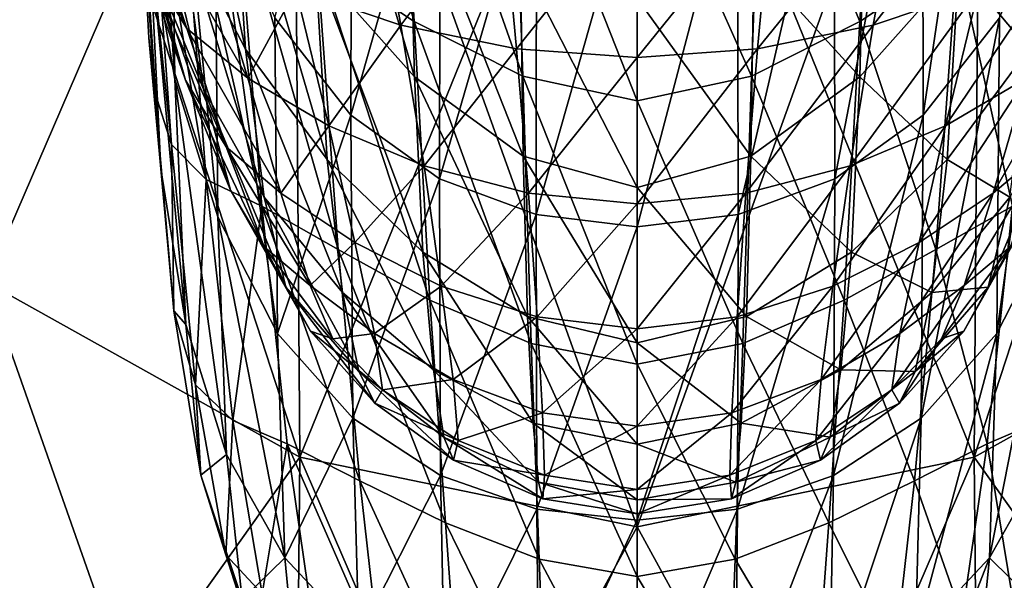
# Model space of a CAD drawing. Extents: x -0.96 to 0.96, y -0.57 to 2.63.
# Tile 16 of 148: x -0.0508 to 0.0302, y -0.4453 to -0.3992. Entities that reach past the tile are written whole.
import ezdxf

# ---------------------------------------------------------------- set-up
doc = ezdxf.new("R2010")
doc.units = 0
doc.layers.add('Brakiri_Cruiser_Main_Texture', color=7, linetype='CONTINUOUS')

msp = doc.modelspace()

# ---------------------------------------------------------------- linework, layer by layer
at = {"layer": 'Brakiri_Cruiser_Main_Texture'}
for points in [[(-0.027734, -0.435144, -0.127148), (-0.028281, -0.362271, -0.148112), (-0.054993, -0.351581, -0.141132)], [(-0.027734, -0.435144, -0.127148), (-0.054993, -0.351581, -0.141132), (-0.053542, -0.420753, -0.121892)], [(-0.053542, -0.420753, 0.121892), (-0.054993, -0.351581, 0.141132), (-0.028281, -0.362271, 0.148112)], [(0.027734, -0.435144, 0.127148), (0.028281, -0.362271, 0.148112), (0.054993, -0.351581, 0.141132)], [(0.027734, -0.435144, 0.127148), (0.054993, -0.351581, 0.141132), (0.053542, -0.420753, 0.121892)], [(0.053542, -0.420753, -0.121892), (0.054993, -0.351581, -0.141132), (0.028281, -0.362271, -0.148112)], [(-0.053542, -0.420753, 0.121892), (-0.028281, -0.362271, 0.148112), (-0.027734, -0.435144, 0.127148)], [(-0.0408, -0.362348, 0.633323), (-0.038384, -0.375094, 0.646907), (-0.038012, -0.404065, 0.616965)], [(-0.0408, -0.362348, 0.633323), (-0.038012, -0.404065, 0.616965), (-0.040136, -0.391835, 0.608124)], [(0, -0.440885, -0.129245), (0, -0.366888, -0.150618), (-0.028281, -0.362271, -0.148112)], [(0, -0.440885, -0.129245), (-0.028281, -0.362271, -0.148112), (-0.027734, -0.435144, -0.127148)], [(-0.027734, -0.435144, 0.127148), (-0.028281, -0.362271, 0.148112), (0, -0.366888, 0.150618)], [(0.027734, -0.435144, -0.127148), (0.028281, -0.362271, -0.148112), (0, -0.366888, -0.150618)], [(0, -0.440885, 0.129245), (0, -0.366888, 0.150618), (0.028281, -0.362271, 0.148112)], [(0, -0.440885, 0.129245), (0.028281, -0.362271, 0.148112), (0.027734, -0.435144, 0.127148)], [(0.053542, -0.420753, -0.121892), (0.028281, -0.362271, -0.148112), (0.027734, -0.435144, -0.127148)], [(-0.018329, -0.399325, 0.508007), (-0.019876, -0.374169, 0.504352), (-0.028583, -0.364516, 0.514254)], [(-0.018329, -0.399325, 0.508007), (-0.028583, -0.364516, 0.514254), (-0.026337, -0.394012, 0.515765)], [(0.023543, -0.407039, 0.675161), (0.023465, -0.374807, 0.719587), (0.029719, -0.365082, 0.710675)], [(0.023543, -0.407039, 0.675161), (0.029719, -0.365082, 0.710675), (0.029802, -0.399034, 0.668032)], [(-0.027734, -0.435144, 0.127148), (0, -0.366888, 0.150618), (0, -0.440885, 0.129245)], [(0.027734, -0.435144, -0.127148), (0, -0.366888, -0.150618), (0, -0.440885, -0.129245)], [(-0.03865, -0.372147, -0.640668), (-0.037401, -0.391635, -0.60373), (-0.03221, -0.401614, -0.623697)], [(-0.03865, -0.372147, -0.640668), (-0.03221, -0.401614, -0.623697), (-0.033368, -0.383814, -0.666007)], [(-0.018315, -0.403889, -0.699381), (-0.018771, -0.386558, -0.764906), (-0.027226, -0.37342, -0.746168)], [(-0.018315, -0.403889, -0.699381), (-0.027226, -0.37342, -0.746168), (-0.026454, -0.394712, -0.685467)], [(-0.029802, -0.399034, 0.668032), (-0.023465, -0.374807, 0.719587), (-0.023543, -0.407039, 0.675161)], [(-0.023543, -0.407039, 0.675161), (-0.023465, -0.374807, 0.719587), (-0.016203, -0.381158, 0.725978)], [(-0.009396, -0.403818, 0.50334), (-0.010219, -0.379962, 0.498774), (-0.019876, -0.374169, 0.504352)], [(-0.009396, -0.403818, 0.50334), (-0.019876, -0.374169, 0.504352), (-0.018329, -0.399325, 0.508007)], [(0.018329, -0.399325, 0.508007), (0.019876, -0.374169, 0.504352), (0.010219, -0.379962, 0.498774)], [(0.016262, -0.412276, 0.680261), (0.016203, -0.381158, 0.725978), (0.023465, -0.374807, 0.719587)], [(0.016262, -0.412276, 0.680261), (0.023465, -0.374807, 0.719587), (0.023543, -0.407039, 0.675161)], [(0.026337, -0.394012, 0.515765), (0.019876, -0.374169, 0.504352), (0.018329, -0.399325, 0.508007)], [(-0.038384, -0.375094, 0.646907), (-0.034729, -0.387712, 0.658654), (-0.034483, -0.415393, 0.625571)], [(-0.038384, -0.375094, 0.646907), (-0.034483, -0.415393, 0.625571), (-0.038012, -0.404065, 0.616965)], [(0, -0.405859, 0.501779), (0, -0.382678, 0.49695), (-0.010219, -0.379962, 0.498774)], [(0, -0.405859, 0.501779), (-0.010219, -0.379962, 0.498774), (-0.009396, -0.403818, 0.50334)], [(0.009396, -0.403818, 0.50334), (0.010219, -0.379962, 0.498774), (0, -0.382678, 0.49695)], [(0.018329, -0.399325, 0.508007), (0.010219, -0.379962, 0.498774), (0.009396, -0.403818, 0.50334)], [(-0.041516, -0.380721, -0.58013), (-0.039721, -0.394996, -0.5532), (-0.035672, -0.404892, -0.572791)], [(-0.041516, -0.380721, -0.58013), (-0.035672, -0.404892, -0.572791), (-0.037401, -0.391635, -0.60373)], [(-0.038303, -0.409432, 0.554854), (-0.040171, -0.383427, 0.560504), (-0.041272, -0.381241, 0.579566)], [(-0.038303, -0.409432, 0.554854), (-0.041272, -0.381241, 0.579566), (-0.039702, -0.405065, 0.571589)], [(-0.039702, -0.405065, 0.571589), (-0.041272, -0.381241, 0.579566), (-0.04113, -0.382845, 0.596505)], [(-0.023543, -0.407039, 0.675161), (-0.016203, -0.381158, 0.725978), (-0.016262, -0.412276, 0.680261)], [(-0.016262, -0.412276, 0.680261), (-0.016203, -0.381158, 0.725978), (-0.00827, -0.384793, 0.72982)], [(0.008301, -0.415184, 0.683315), (0.00827, -0.384793, 0.72982), (0.016203, -0.381158, 0.725978)], [(0.008301, -0.415184, 0.683315), (0.016203, -0.381158, 0.725978), (0.016262, -0.412276, 0.680261)], [(-0.044366, -0.382733, -0.491151), (-0.040635, -0.388996, -0.474714), (-0.037042, -0.399905, -0.493896)], [(-0.044366, -0.382733, -0.491151), (-0.037042, -0.399905, -0.493896), (-0.040694, -0.393868, -0.511374)], [(-0.039702, -0.405065, 0.571589), (-0.04113, -0.382845, 0.596505), (-0.040164, -0.400673, 0.584866)], [(-0.04113, -0.382845, 0.596505), (-0.040136, -0.391835, 0.608124), (-0.039168, -0.411447, 0.58819)], [(-0.04113, -0.382845, 0.596505), (-0.039168, -0.411447, 0.58819), (-0.040164, -0.400673, 0.584866)], [(0.009396, -0.403818, 0.50334), (0, -0.382678, 0.49695), (0, -0.405859, 0.501779)], [(-0.035438, -0.412308, 0.539909), (-0.037435, -0.385809, 0.542518), (-0.040171, -0.383427, 0.560504)], [(-0.035438, -0.412308, 0.539909), (-0.040171, -0.383427, 0.560504), (-0.038303, -0.409432, 0.554854)], [(-0.025492, -0.410682, -0.638275), (-0.026454, -0.394712, -0.685467), (-0.033368, -0.383814, -0.666007)], [(-0.025492, -0.410682, -0.638275), (-0.033368, -0.383814, -0.666007), (-0.03221, -0.401614, -0.623697)], [(0.03221, -0.401614, -0.623697), (0.033368, -0.383814, -0.666007), (0.026454, -0.394712, -0.685467)], [(-0.043285, -0.384139, -0.531598), (-0.040694, -0.393868, -0.511374), (-0.037158, -0.404155, -0.530587)], [(-0.043285, -0.384139, -0.531598), (-0.037158, -0.404155, -0.530587), (-0.039721, -0.394996, -0.5532)], [(0.031289, -0.384458, -0.431816), (0.028069, -0.396704, -0.449872), (0.01943, -0.399625, -0.442456)], [(0.031289, -0.384458, -0.431816), (0.01943, -0.399625, -0.442456), (0.021724, -0.386959, -0.424384)], [(-0.016262, -0.412276, 0.680261), (-0.00827, -0.384793, 0.72982), (-0.008301, -0.415184, 0.683315)], [(-0.008301, -0.415184, 0.683315), (-0.00827, -0.384793, 0.72982), (0, -0.385931, 0.731103)], [(0, -0.416203, 0.684304), (0, -0.385931, 0.731103), (0.00827, -0.384793, 0.72982)], [(0, -0.416203, 0.684304), (0.00827, -0.384793, 0.72982), (0.008301, -0.415184, 0.683315)], [(-0.030879, -0.4145, 0.527379), (-0.032884, -0.389099, 0.527106), (-0.037435, -0.385809, 0.542518)], [(-0.030879, -0.4145, 0.527379), (-0.037435, -0.385809, 0.542518), (-0.035438, -0.412308, 0.539909)], [(-0.008301, -0.415184, 0.683315), (0, -0.385931, 0.731103), (0, -0.416203, 0.684304)], [(-0.021724, -0.386959, -0.424384), (-0.01943, -0.399625, -0.442456), (-0.028069, -0.396704, -0.449872)], [(-0.011122, -0.388531, -0.420044), (-0.01943, -0.399625, -0.442456), (-0.021724, -0.386959, -0.424384)], [(-0.009361, -0.410395, -0.708081), (-0.009603, -0.394322, -0.775739), (-0.018771, -0.386558, -0.764906)], [(-0.009361, -0.410395, -0.708081), (-0.018771, -0.386558, -0.764906), (-0.018315, -0.403889, -0.699381)], [(0.018315, -0.403889, -0.699381), (0.018771, -0.386558, -0.764906), (0.009603, -0.394322, -0.775739)], [(0.021724, -0.386959, -0.424384), (0.01943, -0.399625, -0.442456), (0.009909, -0.401569, -0.438183)], [(0.021724, -0.386959, -0.424384), (0.009909, -0.401569, -0.438183), (0.011122, -0.388531, -0.420044)], [(0.026454, -0.394712, -0.685467), (0.018771, -0.386558, -0.764906), (0.018315, -0.403889, -0.699381)], [(-0.034729, -0.387712, 0.658654), (-0.029802, -0.399034, 0.668032), (-0.029591, -0.424971, 0.633058)], [(-0.034729, -0.387712, 0.658654), (-0.029591, -0.424971, 0.633058), (-0.034483, -0.415393, 0.625571)], [(0.029591, -0.424971, 0.633058), (0.029802, -0.399034, 0.668032), (0.034729, -0.387712, 0.658654)], [(0.029591, -0.424971, 0.633058), (0.034729, -0.387712, 0.658654), (0.034483, -0.415393, 0.625571)], [(-0.011122, -0.388531, -0.420044), (-0.009909, -0.401569, -0.438183), (-0.01943, -0.399625, -0.442456)], [(0, -0.389086, -0.418647), (-0.009909, -0.401569, -0.438183), (-0.011122, -0.388531, -0.420044)], [(0.011122, -0.388531, -0.420044), (0.009909, -0.401569, -0.438183), (0, -0.402284, -0.436869)], [(0.011122, -0.388531, -0.420044), (0, -0.402284, -0.436869), (0, -0.389086, -0.418647)], [(-0.040635, -0.388996, -0.474714), (-0.035336, -0.393059, -0.460613), (-0.032031, -0.404, -0.479605)], [(-0.040635, -0.388996, -0.474714), (-0.032031, -0.404, -0.479605), (-0.037042, -0.399905, -0.493896)], [(-0.024577, -0.418078, 0.518199), (-0.026337, -0.394012, 0.515765), (-0.032884, -0.389099, 0.527106)], [(-0.024577, -0.418078, 0.518199), (-0.032884, -0.389099, 0.527106), (-0.030879, -0.4145, 0.527379)], [(0, -0.389086, -0.418647), (0, -0.402284, -0.436869), (-0.009909, -0.401569, -0.438183)], [(0.030879, -0.4145, 0.527379), (0.032884, -0.389099, 0.527106), (0.026337, -0.394012, 0.515765)], [(-0.040136, -0.391835, 0.608124), (-0.038012, -0.404065, 0.616965), (-0.037118, -0.42423, 0.593177)], [(-0.040136, -0.391835, 0.608124), (-0.037118, -0.42423, 0.593177), (-0.039168, -0.411447, 0.58819)], [(-0.037401, -0.391635, -0.60373), (-0.035672, -0.404892, -0.572791), (-0.030668, -0.413782, -0.588928)], [(-0.037401, -0.391635, -0.60373), (-0.030668, -0.413782, -0.588928), (-0.03221, -0.401614, -0.623697)], [(-0.028069, -0.396704, -0.449872), (-0.032031, -0.404, -0.479605), (-0.035336, -0.393059, -0.460613)], [(0.035336, -0.393059, -0.460613), (0.032031, -0.404, -0.479605), (0.025367, -0.407899, -0.468942)], [(0.035336, -0.393059, -0.460613), (0.025367, -0.407899, -0.468942), (0.028069, -0.396704, -0.449872)], [(-0.040694, -0.393868, -0.511374), (-0.037042, -0.399905, -0.493896), (-0.033801, -0.409636, -0.512201)], [(-0.040694, -0.393868, -0.511374), (-0.033801, -0.409636, -0.512201), (-0.037158, -0.404155, -0.530587)], [(-0.017038, -0.422245, 0.511737), (-0.018329, -0.399325, 0.508007), (-0.026337, -0.394012, 0.515765)], [(-0.017038, -0.422245, 0.511737), (-0.026337, -0.394012, 0.515765), (-0.024577, -0.418078, 0.518199)], [(0, -0.41298, -0.711128), (0, -0.397397, -0.779144), (-0.009603, -0.394322, -0.775739)], [(0, -0.41298, -0.711128), (-0.009603, -0.394322, -0.775739), (-0.009361, -0.410395, -0.708081)], [(0.009361, -0.410395, -0.708081), (0.009603, -0.394322, -0.775739), (0, -0.397397, -0.779144)], [(0.018315, -0.403889, -0.699381), (0.009603, -0.394322, -0.775739), (0.009361, -0.410395, -0.708081)], [(0.024577, -0.418078, 0.518199), (0.026337, -0.394012, 0.515765), (0.018329, -0.399325, 0.508007)], [(0.030879, -0.4145, 0.527379), (0.026337, -0.394012, 0.515765), (0.024577, -0.418078, 0.518199)], [(-0.039721, -0.394996, -0.5532), (-0.037158, -0.404155, -0.530587), (-0.033439, -0.413202, -0.547707)], [(-0.039721, -0.394996, -0.5532), (-0.033439, -0.413202, -0.547707), (-0.035672, -0.404892, -0.572791)], [(-0.01763, -0.418291, -0.648482), (-0.018315, -0.403889, -0.699381), (-0.026454, -0.394712, -0.685467)], [(-0.01763, -0.418291, -0.648482), (-0.026454, -0.394712, -0.685467), (-0.025492, -0.410682, -0.638275)], [(0.025492, -0.410682, -0.638275), (0.026454, -0.394712, -0.685467), (0.018315, -0.403889, -0.699381)], [(0.03221, -0.401614, -0.623697), (0.026454, -0.394712, -0.685467), (0.025492, -0.410682, -0.638275)], [(-0.028069, -0.396704, -0.449872), (-0.025367, -0.407899, -0.468942), (-0.032031, -0.404, -0.479605)], [(-0.01943, -0.399625, -0.442456), (-0.025367, -0.407899, -0.468942), (-0.028069, -0.396704, -0.449872)], [(0.028069, -0.396704, -0.449872), (0.025367, -0.407899, -0.468942), (0.017514, -0.411188, -0.461691)], [(0.028069, -0.396704, -0.449872), (0.017514, -0.411188, -0.461691), (0.01943, -0.399625, -0.442456)], [(0.009361, -0.410395, -0.708081), (0, -0.397397, -0.779144), (0, -0.41298, -0.711128)], [(-0.029591, -0.424971, 0.633058), (-0.029802, -0.399034, 0.668032), (-0.023543, -0.407039, 0.675161)], [(0.023378, -0.431951, 0.638538), (0.023543, -0.407039, 0.675161), (0.029802, -0.399034, 0.668032)], [(0.023378, -0.431951, 0.638538), (0.029802, -0.399034, 0.668032), (0.029591, -0.424971, 0.633058)], [(-0.037042, -0.399905, -0.493896), (-0.032031, -0.404, -0.479605), (-0.029296, -0.41343, -0.497853)], [(-0.037042, -0.399905, -0.493896), (-0.029296, -0.41343, -0.497853), (-0.033801, -0.409636, -0.512201)], [(-0.01943, -0.399625, -0.442456), (-0.017514, -0.411188, -0.461691), (-0.025367, -0.407899, -0.468942)], [(-0.009909, -0.401569, -0.438183), (-0.017514, -0.411188, -0.461691), (-0.01943, -0.399625, -0.442456)], [(-0.008701, -0.425792, 0.507863), (-0.009396, -0.403818, 0.50334), (-0.018329, -0.399325, 0.508007)], [(-0.008701, -0.425792, 0.507863), (-0.018329, -0.399325, 0.508007), (-0.017038, -0.422245, 0.511737)], [(0.01943, -0.399625, -0.442456), (0.017514, -0.411188, -0.461691), (0.008938, -0.413451, -0.457634)], [(0.01943, -0.399625, -0.442456), (0.008938, -0.413451, -0.457634), (0.009909, -0.401569, -0.438183)], [(0.017038, -0.422245, 0.511737), (0.018329, -0.399325, 0.508007), (0.009396, -0.403818, 0.50334)], [(0.024577, -0.418078, 0.518199), (0.018329, -0.399325, 0.508007), (0.017038, -0.422245, 0.511737)], [(0.037042, -0.399905, -0.493896), (0.033801, -0.409636, -0.512201), (0.029296, -0.41343, -0.497853)], [(0.037042, -0.399905, -0.493896), (0.029296, -0.41343, -0.497853), (0.032031, -0.404, -0.479605)], [(-0.039168, -0.411447, 0.58819), (-0.039702, -0.405065, 0.571589), (-0.040164, -0.400673, 0.584866)], [(-0.024244, -0.42162, -0.600166), (-0.025492, -0.410682, -0.638275), (-0.03221, -0.401614, -0.623697)], [(-0.024244, -0.42162, -0.600166), (-0.03221, -0.401614, -0.623697), (-0.030668, -0.413782, -0.588928)], [(-0.009909, -0.401569, -0.438183), (-0.008938, -0.413451, -0.457634), (-0.017514, -0.411188, -0.461691)], [(0, -0.402284, -0.436869), (-0.008938, -0.413451, -0.457634), (-0.009909, -0.401569, -0.438183)], [(0.009909, -0.401569, -0.438183), (0.008938, -0.413451, -0.457634), (0, -0.414326, -0.456403)], [(0.009909, -0.401569, -0.438183), (0, -0.414326, -0.456403), (0, -0.402284, -0.436869)], [(0.030668, -0.413782, -0.588928), (0.03221, -0.401614, -0.623697), (0.025492, -0.410682, -0.638275)], [(0, -0.402284, -0.436869), (0, -0.414326, -0.456403), (-0.008938, -0.413451, -0.457634)], [(-0.038012, -0.404065, 0.616965), (-0.034483, -0.415393, 0.625571), (-0.033773, -0.434924, 0.598985)], [(-0.038012, -0.404065, 0.616965), (-0.033773, -0.434924, 0.598985), (-0.037118, -0.42423, 0.593177)], [(-0.025367, -0.407899, -0.468942), (-0.029296, -0.41343, -0.497853), (-0.032031, -0.404, -0.479605)], [(-0.009005, -0.423595, -0.654563), (-0.009361, -0.410395, -0.708081), (-0.018315, -0.403889, -0.699381)], [(-0.009005, -0.423595, -0.654563), (-0.018315, -0.403889, -0.699381), (-0.01763, -0.418291, -0.648482)], [(0, -0.427514, 0.506446), (0, -0.405859, 0.501779), (-0.009396, -0.403818, 0.50334)], [(0, -0.427514, 0.506446), (-0.009396, -0.403818, 0.50334), (-0.008701, -0.425792, 0.507863)], [(0.008701, -0.425792, 0.507863), (0.009396, -0.403818, 0.50334), (0, -0.405859, 0.501779)], [(0.017038, -0.422245, 0.511737), (0.009396, -0.403818, 0.50334), (0.008701, -0.425792, 0.507863)], [(0.01763, -0.418291, -0.648482), (0.018315, -0.403889, -0.699381), (0.009361, -0.410395, -0.708081)], [(0.025492, -0.410682, -0.638275), (0.018315, -0.403889, -0.699381), (0.01763, -0.418291, -0.648482)], [(0.032031, -0.404, -0.479605), (0.029296, -0.41343, -0.497853), (0.023206, -0.417505, -0.488259)], [(0.032031, -0.404, -0.479605), (0.023206, -0.417505, -0.488259), (0.025367, -0.407899, -0.468942)], [(-0.037158, -0.404155, -0.530587), (-0.033801, -0.409636, -0.512201), (-0.03068, -0.417846, -0.528333)], [(-0.037158, -0.404155, -0.530587), (-0.03068, -0.417846, -0.528333), (-0.033439, -0.413202, -0.547707)], [(-0.035672, -0.404892, -0.572791), (-0.033439, -0.413202, -0.547707), (-0.028888, -0.421171, -0.561552)], [(-0.035672, -0.404892, -0.572791), (-0.028888, -0.421171, -0.561552), (-0.030668, -0.413782, -0.588928)], [(0.035672, -0.404892, -0.572791), (0.030668, -0.413782, -0.588928), (0.028888, -0.421171, -0.561552)], [(0.035672, -0.404892, -0.572791), (0.028888, -0.421171, -0.561552), (0.033439, -0.413202, -0.547707)], [(-0.038097, -0.423109, 0.570225), (-0.038303, -0.409432, 0.554854), (-0.039702, -0.405065, 0.571589)], [(-0.039168, -0.411447, 0.58819), (-0.038097, -0.423109, 0.570225), (-0.039702, -0.405065, 0.571589)], [(0.008701, -0.425792, 0.507863), (0, -0.405859, 0.501779), (0, -0.427514, 0.506446)], [(-0.029591, -0.424971, 0.633058), (-0.023543, -0.407039, 0.675161), (-0.023378, -0.431951, 0.638538)], [(-0.023378, -0.431951, 0.638538), (-0.023543, -0.407039, 0.675161), (-0.016262, -0.412276, 0.680261)], [(0.01616, -0.436661, 0.642243), (0.016262, -0.412276, 0.680261), (0.023543, -0.407039, 0.675161)], [(0.01616, -0.436661, 0.642243), (0.023543, -0.407039, 0.675161), (0.023378, -0.431951, 0.638538)], [(-0.025367, -0.407899, -0.468942), (-0.023206, -0.417505, -0.488259), (-0.029296, -0.41343, -0.497853)], [(-0.017514, -0.411188, -0.461691), (-0.023206, -0.417505, -0.488259), (-0.025367, -0.407899, -0.468942)], [(0.025367, -0.407899, -0.468942), (0.023206, -0.417505, -0.488259), (0.016111, -0.421082, -0.482161)], [(0.025367, -0.407899, -0.468942), (0.016111, -0.421082, -0.482161), (0.017514, -0.411188, -0.461691)], [(-0.036323, -0.429207, 0.554496), (-0.035438, -0.412308, 0.539909), (-0.038303, -0.409432, 0.554854)], [(-0.038097, -0.423109, 0.570225), (-0.036323, -0.429207, 0.554496), (-0.038303, -0.409432, 0.554854)], [(-0.033801, -0.409636, -0.512201), (-0.029296, -0.41343, -0.497853), (-0.026902, -0.421036, -0.514754)], [(-0.033801, -0.409636, -0.512201), (-0.026902, -0.421036, -0.514754), (-0.03068, -0.417846, -0.528333)], [(0.033801, -0.409636, -0.512201), (0.03068, -0.417846, -0.528333), (0.026902, -0.421036, -0.514754)], [(0.033801, -0.409636, -0.512201), (0.026902, -0.421036, -0.514754), (0.029296, -0.41343, -0.497853)], [(0, -0.425745, -0.656766), (0, -0.41298, -0.711128), (-0.009361, -0.410395, -0.708081)], [(0, -0.425745, -0.656766), (-0.009361, -0.410395, -0.708081), (-0.009005, -0.423595, -0.654563)], [(0.009005, -0.423595, -0.654563), (0.009361, -0.410395, -0.708081), (0, -0.41298, -0.711128)], [(0.01763, -0.418291, -0.648482), (0.009361, -0.410395, -0.708081), (0.009005, -0.423595, -0.654563)], [(-0.016754, -0.427962, -0.607437), (-0.01763, -0.418291, -0.648482), (-0.025492, -0.410682, -0.638275)], [(-0.016754, -0.427962, -0.607437), (-0.025492, -0.410682, -0.638275), (-0.024244, -0.42162, -0.600166)], [(-0.017514, -0.411188, -0.461691), (-0.016111, -0.421082, -0.482161), (-0.023206, -0.417505, -0.488259)], [(-0.008938, -0.413451, -0.457634), (-0.016111, -0.421082, -0.482161), (-0.017514, -0.411188, -0.461691)], [(0.017514, -0.411188, -0.461691), (0.016111, -0.421082, -0.482161), (0.008223, -0.423614, -0.478485)], [(0.017514, -0.411188, -0.461691), (0.008223, -0.423614, -0.478485), (0.008938, -0.413451, -0.457634)], [(0.024244, -0.42162, -0.600166), (0.025492, -0.410682, -0.638275), (0.01763, -0.418291, -0.648482)], [(0.030668, -0.413782, -0.588928), (0.025492, -0.410682, -0.638275), (0.024244, -0.42162, -0.600166)], [(-0.037118, -0.42423, 0.593177), (-0.038097, -0.423109, 0.570225), (-0.039168, -0.411447, 0.58819)], [(-0.036323, -0.429207, 0.554496), (-0.03325, -0.432131, 0.541271), (-0.035438, -0.412308, 0.539909)], [(-0.03325, -0.432131, 0.541271), (-0.030879, -0.4145, 0.527379), (-0.035438, -0.412308, 0.539909)], [(-0.023378, -0.431951, 0.638538), (-0.016262, -0.412276, 0.680261), (-0.01616, -0.436661, 0.642243)], [(-0.01616, -0.436661, 0.642243), (-0.016262, -0.412276, 0.680261), (-0.008301, -0.415184, 0.683315)], [(0.009005, -0.423595, -0.654563), (0, -0.41298, -0.711128), (0, -0.425745, -0.656766)], [(0.008252, -0.439429, 0.644404), (0.008301, -0.415184, 0.683315), (0.016262, -0.412276, 0.680261)], [(0.008252, -0.439429, 0.644404), (0.016262, -0.412276, 0.680261), (0.01616, -0.436661, 0.642243)], [(-0.033439, -0.413202, -0.547707), (-0.03068, -0.417846, -0.528333), (-0.026873, -0.42479, -0.540296)], [(-0.033439, -0.413202, -0.547707), (-0.026873, -0.42479, -0.540296), (-0.028888, -0.421171, -0.561552)], [(-0.02288, -0.428107, -0.569864), (-0.024244, -0.42162, -0.600166), (-0.030668, -0.413782, -0.588928)], [(-0.02288, -0.428107, -0.569864), (-0.030668, -0.413782, -0.588928), (-0.028888, -0.421171, -0.561552)], [(-0.023206, -0.417505, -0.488259), (-0.026902, -0.421036, -0.514754), (-0.029296, -0.41343, -0.497853)], [(-0.008938, -0.413451, -0.457634), (-0.008223, -0.423614, -0.478485), (-0.016111, -0.421082, -0.482161)], [(0, -0.414326, -0.456403), (-0.008223, -0.423614, -0.478485), (-0.008938, -0.413451, -0.457634)], [(0.008938, -0.413451, -0.457634), (0.008223, -0.423614, -0.478485), (0, -0.4246, -0.477504)], [(0.008938, -0.413451, -0.457634), (0, -0.4246, -0.477504), (0, -0.414326, -0.456403)], [(0.029296, -0.41343, -0.497853), (0.026902, -0.421036, -0.514754), (0.021608, -0.424982, -0.507052)], [(0.029296, -0.41343, -0.497853), (0.021608, -0.424982, -0.507052), (0.023206, -0.417505, -0.488259)], [(0.028888, -0.421171, -0.561552), (0.030668, -0.413782, -0.588928), (0.024244, -0.42162, -0.600166)], [(0.033439, -0.413202, -0.547707), (0.028888, -0.421171, -0.561552), (0.026873, -0.42479, -0.540296)], [(0.033439, -0.413202, -0.547707), (0.026873, -0.42479, -0.540296), (0.03068, -0.417846, -0.528333)], [(-0.03325, -0.432131, 0.541271), (-0.02878, -0.434043, 0.530614), (-0.030879, -0.4145, 0.527379)], [(-0.022818, -0.437105, 0.522587), (-0.024577, -0.418078, 0.518199), (-0.030879, -0.4145, 0.527379)], [(-0.022818, -0.437105, 0.522587), (-0.030879, -0.4145, 0.527379), (-0.02878, -0.434043, 0.530614)], [(0, -0.414326, -0.456403), (0, -0.4246, -0.477504), (-0.008223, -0.423614, -0.478485)], [(0.02878, -0.434043, 0.530614), (0.030879, -0.4145, 0.527379), (0.024577, -0.418078, 0.518199)], [(0.030879, -0.4145, 0.527379), (0.02878, -0.434043, 0.530614), (0.03325, -0.432131, 0.541271)], [(-0.034483, -0.415393, 0.625571), (-0.029591, -0.424971, 0.633058), (-0.028974, -0.443415, 0.604921)], [(-0.034483, -0.415393, 0.625571), (-0.028974, -0.443415, 0.604921), (-0.033773, -0.434924, 0.598985)], [(-0.01616, -0.436661, 0.642243), (-0.008301, -0.415184, 0.683315), (-0.008252, -0.439429, 0.644404)], [(-0.008252, -0.439429, 0.644404), (-0.008301, -0.415184, 0.683315), (0, -0.416203, 0.684304)], [(0, -0.440327, 0.645099), (0, -0.416203, 0.684304), (0.008301, -0.415184, 0.683315)], [(0, -0.440327, 0.645099), (0.008301, -0.415184, 0.683315), (0.008252, -0.439429, 0.644404)], [(0.028974, -0.443415, 0.604921), (0.029591, -0.424971, 0.633058), (0.034483, -0.415393, 0.625571)], [(0.028974, -0.443415, 0.604921), (0.034483, -0.415393, 0.625571), (0.033773, -0.434924, 0.598985)], [(-0.008252, -0.439429, 0.644404), (0, -0.416203, 0.684304), (0, -0.440327, 0.645099)], [(-0.03068, -0.417846, -0.528333), (-0.026902, -0.421036, -0.514754), (-0.025039, -0.425424, -0.527027)], [(-0.03068, -0.417846, -0.528333), (-0.025039, -0.425424, -0.527027), (-0.026873, -0.42479, -0.540296)], [(-0.023206, -0.417505, -0.488259), (-0.021608, -0.424982, -0.507052), (-0.026902, -0.421036, -0.514754)], [(-0.016111, -0.421082, -0.482161), (-0.021608, -0.424982, -0.507052), (-0.023206, -0.417505, -0.488259)], [(0.023206, -0.417505, -0.488259), (0.021608, -0.424982, -0.507052), (0.015126, -0.428773, -0.503114)], [(0.023206, -0.417505, -0.488259), (0.015126, -0.428773, -0.503114), (0.016111, -0.421082, -0.482161)], [(0.03068, -0.417846, -0.528333), (0.026873, -0.42479, -0.540296), (0.025039, -0.425424, -0.527027)], [(0.03068, -0.417846, -0.528333), (0.025039, -0.425424, -0.527027), (0.026902, -0.421036, -0.514754)], [(-0.015773, -0.440534, 0.516917), (-0.017038, -0.422245, 0.511737), (-0.024577, -0.418078, 0.518199)], [(-0.015773, -0.440534, 0.516917), (-0.024577, -0.418078, 0.518199), (-0.022818, -0.437105, 0.522587)], [(-0.008554, -0.432362, -0.611672), (-0.009005, -0.423595, -0.654563), (-0.01763, -0.418291, -0.648482)], [(-0.008554, -0.432362, -0.611672), (-0.01763, -0.418291, -0.648482), (-0.016754, -0.427962, -0.607437)], [(0.016754, -0.427962, -0.607437), (0.01763, -0.418291, -0.648482), (0.009005, -0.423595, -0.654563)], [(0.024244, -0.42162, -0.600166), (0.01763, -0.418291, -0.648482), (0.016754, -0.427962, -0.607437)], [(0.022818, -0.437105, 0.522587), (0.024577, -0.418078, 0.518199), (0.017038, -0.422245, 0.511737)], [(0.02878, -0.434043, 0.530614), (0.024577, -0.418078, 0.518199), (0.022818, -0.437105, 0.522587)], [(-0.053542, -0.420753, 0.121892), (-0.028281, -0.492545, 0.100534), (-0.054993, -0.473432, 0.09663)], [(-0.054993, -0.473432, -0.09663), (-0.027734, -0.435144, -0.127148), (-0.053542, -0.420753, -0.121892)], [(-0.053542, -0.420753, 0.121892), (-0.027734, -0.435144, 0.127148), (-0.028281, -0.492545, 0.100534)], [(-0.021608, -0.424982, -0.507052), (-0.025039, -0.425424, -0.527027), (-0.026902, -0.421036, -0.514754)], [(-0.016111, -0.421082, -0.482161), (-0.015126, -0.428773, -0.503114), (-0.021608, -0.424982, -0.507052)], [(-0.008223, -0.423614, -0.478485), (-0.015126, -0.428773, -0.503114), (-0.016111, -0.421082, -0.482161)], [(0.016111, -0.421082, -0.482161), (0.015126, -0.428773, -0.503114), (0.007779, -0.431499, -0.500826)], [(0.016111, -0.421082, -0.482161), (0.007779, -0.431499, -0.500826), (0.008223, -0.423614, -0.478485)], [(0.026902, -0.421036, -0.514754), (0.025039, -0.425424, -0.527027), (0.020942, -0.429623, -0.526078)], [(0.026902, -0.421036, -0.514754), (0.020942, -0.429623, -0.526078), (0.021608, -0.424982, -0.507052)], [(0.027734, -0.435144, 0.127148), (0.053542, -0.420753, 0.121892), (0.054993, -0.473432, 0.09663)], [(0.028281, -0.492545, -0.100534), (0.053542, -0.420753, -0.121892), (0.027734, -0.435144, -0.127148)], [(0.028281, -0.492545, -0.100534), (0.054993, -0.473432, -0.09663), (0.053542, -0.420753, -0.121892)], [(-0.021573, -0.430719, -0.546092), (-0.02288, -0.428107, -0.569864), (-0.028888, -0.421171, -0.561552)], [(-0.021573, -0.430719, -0.546092), (-0.028888, -0.421171, -0.561552), (-0.026873, -0.42479, -0.540296)], [(-0.015886, -0.433508, -0.574613), (-0.016754, -0.427962, -0.607437), (-0.024244, -0.42162, -0.600166)], [(-0.015886, -0.433508, -0.574613), (-0.024244, -0.42162, -0.600166), (-0.02288, -0.428107, -0.569864)], [(0.02288, -0.428107, -0.569864), (0.024244, -0.42162, -0.600166), (0.016754, -0.427962, -0.607437)], [(0.026873, -0.42479, -0.540296), (0.028888, -0.421171, -0.561552), (0.02288, -0.428107, -0.569864)], [(0.028888, -0.421171, -0.561552), (0.024244, -0.42162, -0.600166), (0.02288, -0.428107, -0.569864)], [(-0.008055, -0.443546, 0.513331), (-0.008701, -0.425792, 0.507863), (-0.017038, -0.422245, 0.511737)], [(-0.008055, -0.443546, 0.513331), (-0.017038, -0.422245, 0.511737), (-0.015773, -0.440534, 0.516917)], [(0.015773, -0.440534, 0.516917), (0.017038, -0.422245, 0.511737), (0.008701, -0.425792, 0.507863)], [(0.022818, -0.437105, 0.522587), (0.017038, -0.422245, 0.511737), (0.015773, -0.440534, 0.516917)], [(-0.037118, -0.42423, 0.593177), (-0.035881, -0.436624, 0.573104), (-0.038097, -0.423109, 0.570225)], [(-0.035881, -0.436624, 0.573104), (-0.036323, -0.429207, 0.554496), (-0.038097, -0.423109, 0.570225)], [(-0.033773, -0.434924, 0.598985), (-0.035881, -0.436624, 0.573104), (-0.037118, -0.42423, 0.593177)], [(-0.008223, -0.423614, -0.478485), (-0.007779, -0.431499, -0.500826), (-0.015126, -0.428773, -0.503114)], [(0, -0.434077, -0.61303), (0, -0.425745, -0.656766), (-0.009005, -0.423595, -0.654563)], [(0, -0.434077, -0.61303), (-0.009005, -0.423595, -0.654563), (-0.008554, -0.432362, -0.611672)], [(0, -0.4246, -0.477504), (-0.007779, -0.431499, -0.500826), (-0.008223, -0.423614, -0.478485)], [(0.008554, -0.432362, -0.611672), (0.009005, -0.423595, -0.654563), (0, -0.425745, -0.656766)], [(0.008223, -0.423614, -0.478485), (0.007779, -0.431499, -0.500826), (0, -0.432595, -0.500094)], [(0.008223, -0.423614, -0.478485), (0, -0.432595, -0.500094), (0, -0.4246, -0.477504)], [(0.016754, -0.427962, -0.607437), (0.009005, -0.423595, -0.654563), (0.008554, -0.432362, -0.611672)], [(-0.028974, -0.443415, 0.604921), (-0.029591, -0.424971, 0.633058), (-0.023378, -0.431951, 0.638538)], [(-0.020942, -0.429623, -0.526078), (-0.021573, -0.430719, -0.546092), (-0.026873, -0.42479, -0.540296)], [(-0.020942, -0.429623, -0.526078), (-0.026873, -0.42479, -0.540296), (-0.025039, -0.425424, -0.527027)], [(-0.021608, -0.424982, -0.507052), (-0.020942, -0.429623, -0.526078), (-0.025039, -0.425424, -0.527027)], [(-0.015126, -0.428773, -0.503114), (-0.020942, -0.429623, -0.526078), (-0.021608, -0.424982, -0.507052)], [(0, -0.4246, -0.477504), (0, -0.432595, -0.500094), (-0.007779, -0.431499, -0.500826)], [(0.021608, -0.424982, -0.507052), (0.020942, -0.429623, -0.526078), (0.014712, -0.433771, -0.525147)], [(0.021608, -0.424982, -0.507052), (0.014712, -0.433771, -0.525147), (0.015126, -0.428773, -0.503114)], [(0.025039, -0.425424, -0.527027), (0.026873, -0.42479, -0.540296), (0.021573, -0.430719, -0.546092)], [(0.026873, -0.42479, -0.540296), (0.02288, -0.428107, -0.569864), (0.021573, -0.430719, -0.546092)], [(0.022894, -0.449917, 0.608854), (0.023378, -0.431951, 0.638538), (0.029591, -0.424971, 0.633058)], [(0.022894, -0.449917, 0.608854), (0.029591, -0.424971, 0.633058), (0.028974, -0.443415, 0.604921)], [(0, -0.444948, 0.512058), (0, -0.427514, 0.506446), (-0.008701, -0.425792, 0.507863)], [(0, -0.444948, 0.512058), (-0.008701, -0.425792, 0.507863), (-0.008055, -0.443546, 0.513331)], [(0.008554, -0.432362, -0.611672), (0, -0.425745, -0.656766), (0, -0.434077, -0.61303)], [(0.008055, -0.443546, 0.513331), (0.008701, -0.425792, 0.507863), (0, -0.427514, 0.506446)], [(0.015773, -0.440534, 0.516917), (0.008701, -0.425792, 0.507863), (0.008055, -0.443546, 0.513331)], [(0.025039, -0.425424, -0.527027), (0.021573, -0.430719, -0.546092), (0.020942, -0.429623, -0.526078)], [(0.008055, -0.443546, 0.513331), (0, -0.427514, 0.506446), (0, -0.444948, 0.512058)], [(-0.015097, -0.435395, -0.548176), (-0.015886, -0.433508, -0.574613), (-0.02288, -0.428107, -0.569864)], [(-0.015097, -0.435395, -0.548176), (-0.02288, -0.428107, -0.569864), (-0.021573, -0.430719, -0.546092)], [(-0.008107, -0.437192, -0.577215), (-0.008554, -0.432362, -0.611672), (-0.016754, -0.427962, -0.607437)], [(-0.008107, -0.437192, -0.577215), (-0.016754, -0.427962, -0.607437), (-0.015886, -0.433508, -0.574613)], [(0.015886, -0.433508, -0.574613), (0.016754, -0.427962, -0.607437), (0.008554, -0.432362, -0.611672)], [(0.02288, -0.428107, -0.569864), (0.016754, -0.427962, -0.607437), (0.015886, -0.433508, -0.574613)], [(0.021573, -0.430719, -0.546092), (0.02288, -0.428107, -0.569864), (0.015886, -0.433508, -0.574613)], [(-0.033828, -0.44317, 0.557372), (-0.03325, -0.432131, 0.541271), (-0.036323, -0.429207, 0.554496)], [(-0.035881, -0.436624, 0.573104), (-0.033828, -0.44317, 0.557372), (-0.036323, -0.429207, 0.554496)], [(-0.015126, -0.428773, -0.503114), (-0.014712, -0.433771, -0.525147), (-0.020942, -0.429623, -0.526078)], [(-0.007779, -0.431499, -0.500826), (-0.014712, -0.433771, -0.525147), (-0.015126, -0.428773, -0.503114)], [(0.015126, -0.428773, -0.503114), (0.014712, -0.433771, -0.525147), (0.007621, -0.436641, -0.524412)], [(0.015126, -0.428773, -0.503114), (0.007621, -0.436641, -0.524412), (0.007779, -0.431499, -0.500826)], [(-0.014712, -0.433771, -0.525147), (-0.021573, -0.430719, -0.546092), (-0.020942, -0.429623, -0.526078)], [(0.020942, -0.429623, -0.526078), (0.015097, -0.435395, -0.548176), (0.014712, -0.433771, -0.525147)], [(0.020942, -0.429623, -0.526078), (0.021573, -0.430719, -0.546092), (0.015097, -0.435395, -0.548176)], [(-0.014712, -0.433771, -0.525147), (-0.015097, -0.435395, -0.548176), (-0.021573, -0.430719, -0.546092)], [(0.021573, -0.430719, -0.546092), (0.015886, -0.433508, -0.574613), (0.015097, -0.435395, -0.548176)], [(-0.007779, -0.431499, -0.500826), (-0.007621, -0.436641, -0.524412), (-0.014712, -0.433771, -0.525147)], [(0, -0.432595, -0.500094), (-0.007621, -0.436641, -0.524412), (-0.007779, -0.431499, -0.500826)], [(0.007779, -0.431499, -0.500826), (0.007621, -0.436641, -0.524412), (0, -0.437798, -0.524096)], [(0.007779, -0.431499, -0.500826), (0, -0.437798, -0.524096), (0, -0.432595, -0.500094)], [(-0.033828, -0.44317, 0.557372), (-0.030832, -0.446397, 0.544986), (-0.03325, -0.432131, 0.541271)], [(-0.030832, -0.446397, 0.544986), (-0.02878, -0.434043, 0.530614), (-0.03325, -0.432131, 0.541271)], [(-0.028974, -0.443415, 0.604921), (-0.023378, -0.431951, 0.638538), (-0.022894, -0.449917, 0.608854)], [(-0.022894, -0.449917, 0.608854), (-0.023378, -0.431951, 0.638538), (-0.01616, -0.436661, 0.642243)], [(0, -0.438659, -0.577944), (0, -0.434077, -0.61303), (-0.008554, -0.432362, -0.611672)], [(0, -0.438659, -0.577944), (-0.008554, -0.432362, -0.611672), (-0.008107, -0.437192, -0.577215)], [(0.008107, -0.437192, -0.577215), (0.008554, -0.432362, -0.611672), (0, -0.434077, -0.61303)], [(0.015886, -0.433508, -0.574613), (0.008554, -0.432362, -0.611672), (0.008107, -0.437192, -0.577215)], [(0.015826, -0.454649, 0.611265), (0.01616, -0.436661, 0.642243), (0.023378, -0.431951, 0.638538)], [(0.015826, -0.454649, 0.611265), (0.023378, -0.431951, 0.638538), (0.022894, -0.449917, 0.608854)], [(0.02878, -0.434043, 0.530614), (0.030832, -0.446397, 0.544986), (0.03325, -0.432131, 0.541271)], [(0, -0.432595, -0.500094), (0, -0.437798, -0.524096), (-0.007621, -0.436641, -0.524412)], [(-0.030832, -0.446397, 0.544986), (-0.026737, -0.448284, 0.535319), (-0.02878, -0.434043, 0.530614)], [(-0.021195, -0.451439, 0.528336), (-0.022818, -0.437105, 0.522587), (-0.02878, -0.434043, 0.530614)], [(-0.021195, -0.451439, 0.528336), (-0.02878, -0.434043, 0.530614), (-0.026737, -0.448284, 0.535319)], [(-0.007763, -0.438579, -0.549002), (-0.008107, -0.437192, -0.577215), (-0.015886, -0.433508, -0.574613)], [(-0.007763, -0.438579, -0.549002), (-0.015886, -0.433508, -0.574613), (-0.015097, -0.435395, -0.548176)], [(-0.007621, -0.436641, -0.524412), (-0.015097, -0.435395, -0.548176), (-0.014712, -0.433771, -0.525147)], [(0.008107, -0.437192, -0.577215), (0, -0.434077, -0.61303), (0, -0.438659, -0.577944)], [(0.014712, -0.433771, -0.525147), (0.007763, -0.438579, -0.549002), (0.007621, -0.436641, -0.524412)], [(0.014712, -0.433771, -0.525147), (0.015097, -0.435395, -0.548176), (0.007763, -0.438579, -0.549002)], [(0.015097, -0.435395, -0.548176), (0.015886, -0.433508, -0.574613), (0.008107, -0.437192, -0.577215)], [(0.026737, -0.448284, 0.535319), (0.02878, -0.434043, 0.530614), (0.022818, -0.437105, 0.522587)], [(0.02878, -0.434043, 0.530614), (0.026737, -0.448284, 0.535319), (0.030832, -0.446397, 0.544986)], [(-0.054993, -0.473432, -0.09663), (-0.028281, -0.492545, -0.100534), (-0.027734, -0.435144, -0.127148)], [(-0.033773, -0.434924, 0.598985), (-0.032481, -0.446864, 0.577859), (-0.035881, -0.436624, 0.573104)], [(-0.028974, -0.443415, 0.604921), (-0.032481, -0.446864, 0.577859), (-0.033773, -0.434924, 0.598985)], [(-0.027734, -0.435144, 0.127148), (0, -0.499408, 0.10222), (-0.028281, -0.492545, 0.100534)], [(-0.028281, -0.492545, -0.100534), (0, -0.440885, -0.129245), (-0.027734, -0.435144, -0.127148)], [(-0.027734, -0.435144, 0.127148), (0, -0.440885, 0.129245), (0, -0.499408, 0.10222)], [(-0.007621, -0.436641, -0.524412), (-0.007763, -0.438579, -0.549002), (-0.015097, -0.435395, -0.548176)], [(0, -0.440885, 0.129245), (0.027734, -0.435144, 0.127148), (0.028281, -0.492545, 0.100534)], [(0, -0.499408, -0.10222), (0.028281, -0.492545, -0.100534), (0.027734, -0.435144, -0.127148)], [(0, -0.499408, -0.10222), (0.027734, -0.435144, -0.127148), (0, -0.440885, -0.129245)], [(0.015097, -0.435395, -0.548176), (0.008107, -0.437192, -0.577215), (0.007763, -0.438579, -0.549002)], [(0.027734, -0.435144, 0.127148), (0.054993, -0.473432, 0.09663), (0.028281, -0.492545, 0.100534)], [(0.032481, -0.446864, 0.577859), (0.028974, -0.443415, 0.604921), (0.033773, -0.434924, 0.598985)], [(-0.032481, -0.446864, 0.577859), (-0.033828, -0.44317, 0.557372), (-0.035881, -0.436624, 0.573104)], [(-0.022894, -0.449917, 0.608854), (-0.01616, -0.436661, 0.642243), (-0.015826, -0.454649, 0.611265)], [(-0.014722, -0.454739, 0.523348), (-0.015773, -0.440534, 0.516917), (-0.022818, -0.437105, 0.522587)], [(-0.014722, -0.454739, 0.523348), (-0.022818, -0.437105, 0.522587), (-0.021195, -0.451439, 0.528336)], [(-0.015826, -0.454649, 0.611265), (-0.01616, -0.436661, 0.642243), (-0.008252, -0.439429, 0.644404)], [(0, -0.439797, -0.549101), (0, -0.438659, -0.577944), (-0.008107, -0.437192, -0.577215)], [(0, -0.439797, -0.549101), (-0.008107, -0.437192, -0.577215), (-0.007763, -0.438579, -0.549002)], [(0, -0.437798, -0.524096), (-0.007763, -0.438579, -0.549002), (-0.007621, -0.436641, -0.524412)], [(0.007621, -0.436641, -0.524412), (0.007763, -0.438579, -0.549002), (0, -0.439797, -0.549101)], [(0.007621, -0.436641, -0.524412), (0, -0.439797, -0.549101), (0, -0.437798, -0.524096)], [(0.007763, -0.438579, -0.549002), (0.008107, -0.437192, -0.577215), (0, -0.438659, -0.577944)], [(0.008087, -0.45757, 0.61248), (0.008252, -0.439429, 0.644404), (0.01616, -0.436661, 0.642243)], [(0.008087, -0.45757, 0.61248), (0.01616, -0.436661, 0.642243), (0.015826, -0.454649, 0.611265)], [(0.021195, -0.451439, 0.528336), (0.022818, -0.437105, 0.522587), (0.015773, -0.440534, 0.516917)], [(0.026737, -0.448284, 0.535319), (0.022818, -0.437105, 0.522587), (0.021195, -0.451439, 0.528336)], [(0, -0.437798, -0.524096), (0, -0.439797, -0.549101), (-0.007763, -0.438579, -0.549002)], [(0.007763, -0.438579, -0.549002), (0, -0.438659, -0.577944), (0, -0.439797, -0.549101)], [(-0.015826, -0.454649, 0.611265), (-0.008252, -0.439429, 0.644404), (-0.008087, -0.45757, 0.61248)], [(-0.008087, -0.45757, 0.61248), (-0.008252, -0.439429, 0.644404), (0, -0.440327, 0.645099)], [(0, -0.458641, 0.612827), (0, -0.440327, 0.645099), (0.008252, -0.439429, 0.644404)], [(0, -0.458641, 0.612827), (0.008252, -0.439429, 0.644404), (0.008087, -0.45757, 0.61248)], [(-0.007516, -0.457417, 0.520075), (-0.008055, -0.443546, 0.513331), (-0.015773, -0.440534, 0.516917)], [(-0.007516, -0.457417, 0.520075), (-0.015773, -0.440534, 0.516917), (-0.014722, -0.454739, 0.523348)], [(-0.008087, -0.45757, 0.61248), (0, -0.440327, 0.645099), (0, -0.458641, 0.612827)], [(0.014722, -0.454739, 0.523348), (0.015773, -0.440534, 0.516917), (0.008055, -0.443546, 0.513331)], [(0.021195, -0.451439, 0.528336), (0.015773, -0.440534, 0.516917), (0.014722, -0.454739, 0.523348)], [(-0.028281, -0.492545, -0.100534), (0, -0.499408, -0.10222), (0, -0.440885, -0.129245)], [(0, -0.440885, 0.129245), (0.028281, -0.492545, 0.100534), (0, -0.499408, 0.10222)], [(-0.032481, -0.446864, 0.577859), (-0.030605, -0.453276, 0.561554), (-0.033828, -0.44317, 0.557372)], [(-0.030605, -0.453276, 0.561554), (-0.030832, -0.446397, 0.544986), (-0.033828, -0.44317, 0.557372)], [(-0.028974, -0.443415, 0.604921), (-0.027867, -0.454777, 0.582551), (-0.032481, -0.446864, 0.577859)], [(-0.027867, -0.454777, 0.582551), (-0.028974, -0.443415, 0.604921), (-0.022894, -0.449917, 0.608854)], [(0, -0.458701, 0.518972), (0, -0.444948, 0.512058), (-0.008055, -0.443546, 0.513331)], [(0, -0.458701, 0.518972), (-0.008055, -0.443546, 0.513331), (-0.007516, -0.457417, 0.520075)], [(0.007516, -0.457417, 0.520075), (0.008055, -0.443546, 0.513331), (0, -0.444948, 0.512058)], [(0.014722, -0.454739, 0.523348), (0.008055, -0.443546, 0.513331), (0.007516, -0.457417, 0.520075)], [(0.022014, -0.461313, 0.585244), (0.022894, -0.449917, 0.608854), (0.028974, -0.443415, 0.604921)], [(0.022014, -0.461313, 0.585244), (0.028974, -0.443415, 0.604921), (0.027867, -0.454777, 0.582551)], [(0.032481, -0.446864, 0.577859), (0.027867, -0.454777, 0.582551), (0.028974, -0.443415, 0.604921)], [(0.007516, -0.457417, 0.520075), (0, -0.444948, 0.512058), (0, -0.458701, 0.518972)]]:
    msp.add_3dface(points, dxfattribs=at)

doc.saveas('drawing.dxf')
